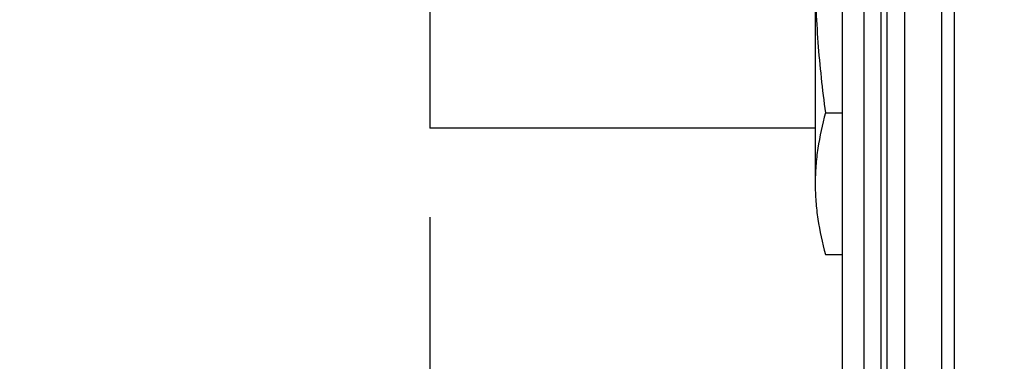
# Model space of a CAD drawing. Header units: inches. Extents: x 0.2 to 16.8, y 0.2 to 10.8.
# Tile 13 of 42: x 8.37 to 9.06, y 5.22 to 5.459. Entities that reach past the tile are written whole.
import ezdxf

# ---------------------------------------------------------------- set-up
doc = ezdxf.new("R2010")
doc.units = ezdxf.units.IN
doc.header["$LTSCALE"] = 0.935
doc.header["$MEASUREMENT"] = 0
doc.layers.get('0').update_dxf_attribs({"linetype": 'CONTINUOUS'})
doc.layers.add('DIMENSIONS', color=7, linetype='CONTINUOUS')
doc.styles.get("Standard").update_dxf_attribs({"font": 'txt', "width": 0.8})
doc.dimstyles.new('DIMSTYLE_1', dxfattribs={"dimtxt": 0.125, "dimasz": 0.18, "dimexe": 0.18, "dimexo": 0.0625, "dimgap": 0.09, "dimtad": 0, "dimtih": 1, "dimtoh": 1, "dimdec": 3, "dimzin": 4, "dimdsep": 46, "dimtxsty": 'STANDARD', "dimblk": '_FILLED', "dimblk1": '_FILLED', "dimblk2": '_FILLED', "dimcen": 0.09, "dimadec": 0, "dimazin": 0, "dimtp": 0.01, "dimtm": 0.01, "dimtfac": 1, "dimtdec": 3, "dimtofl": 0, "dimtmove": 0, "dimatfit": 3, "dimldrblk": '_FILLED', "dimfxl": 1, "dimtolj": 1, "dimtzin": 4, "dimarcsym": 0})

# ---------------------------------------------------------------- blocks, each defined once
blk = doc.blocks.new('*D23')
at = {"layer": 'DIMENSIONS', "color": 2, "linetype": 'CONTINUOUS'}
for p, q in [((8.6575, 5.3208), (8.6575, 5.08797)), ((8.6575, 5.08797), (8.44252, 4.92306)), ((8.44252, 4.92306), (8.44252, 2.62067))]:
    blk.add_line(p, q, dxfattribs=at)
at = {"layer": 'DIMENSIONS', "color": 2, "linetype": 'CONTINUOUS', "insert": (8.38002, 2.55817), "char_height": 0.125, "width": 1.225, "attachment_point": 3, "rotation": 90, "line_spacing_factor": 0.9}
blk.add_mtext('.403{\\Ftxt.shx;\\W1.000000;\\H0.125000; }[10.22]', dxfattribs=at)
blk = doc.blocks.new('_FILLED')
at = {"color": 0, "linetype": 'BYBLOCK'}
blk.add_solid([(0, 0), (-1, 0.1736), (-1, -0.1736)], dxfattribs=at)

msp = doc.modelspace()

# ---------------------------------------------------------------- linework, layer by layer
at = {"color": 9, "linetype": 'CONTINUOUS'}
for p, q in [((8.97361, 8.19641), (8.97361, 3.12949)), ((8.97803, 3.12949), (8.97803, 8.19641)), ((9.02499, 7.66341), (9.02499, 3.66341))]:
    msp.add_line(p, q, dxfattribs=at)
at = {"color": 7, "linetype": 'CONTINUOUS'}
for p, q in [((8.99003, 8.19641), (8.99003, 3.12949)), ((8.94661, 3.14341), (8.94661, 8.18241)), ((8.96177, 3.16341), (8.96177, 8.16241)), ((9.01603, 7.66341), (9.01603, 3.66341)), ((8.65751, 5.61527), (8.6575, 5.3833)), ((8.9275, 5.51572), (8.9275, 5.34433)), ((8.93463, 5.39398), (8.94661, 5.39398)), ((8.9275, 5.38329), (8.6575, 5.3833)), ((8.93462, 5.29468), (8.94661, 5.29468))]:
    msp.add_line(p, q, dxfattribs=at)
for points, knots in [([(8.9275, 5.49329), (8.9275, 5.48498), (8.92783, 5.46838), (8.92973, 5.43522), (8.93243, 5.41044), (8.93463, 5.39398)], [0, 0, 0, 0, 0.250013, 0.50003, 1, 1, 1, 1]), ([(8.93463, 5.39398), (8.93244, 5.38583), (8.92974, 5.37348), (8.92782, 5.35681), (8.9275, 5.34848), (8.9275, 5.34433)], [0, 0, 0, 0, 0.503383, 0.752218, 1, 1, 1, 1]), ([(8.9275, 5.34433), (8.9275, 5.34018), (8.92782, 5.33185), (8.92974, 5.31518), (8.93244, 5.30283), (8.93462, 5.29468)], [0, 0, 0, 0, 0.247782, 0.496618, 1, 1, 1, 1])]:
    msp.add_open_spline(points, degree=3, knots=knots, dxfattribs=at)

# ---------------------------------------------------------------- dimensions: what is measured, and where the dimension line sits
at = {"layer": 'DIMENSIONS', "color": 2, "linetype": 'CONTINUOUS'}
dim = msp.add_ordinate_dim(feature_location=(8.6574989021, 5.3207987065), offset=(-0.2149800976, -2.7001291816), dtype=0, origin=(9.0600318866, 5.3832987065), dimstyle='DIMSTYLE_1', dxfattribs=at)
dim.commit()
dim.dimension.update_dxf_attribs({"geometry": '*D23', "text_midpoint": (8.5769408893, 1.722170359)})

doc.saveas('drawing.dxf')
